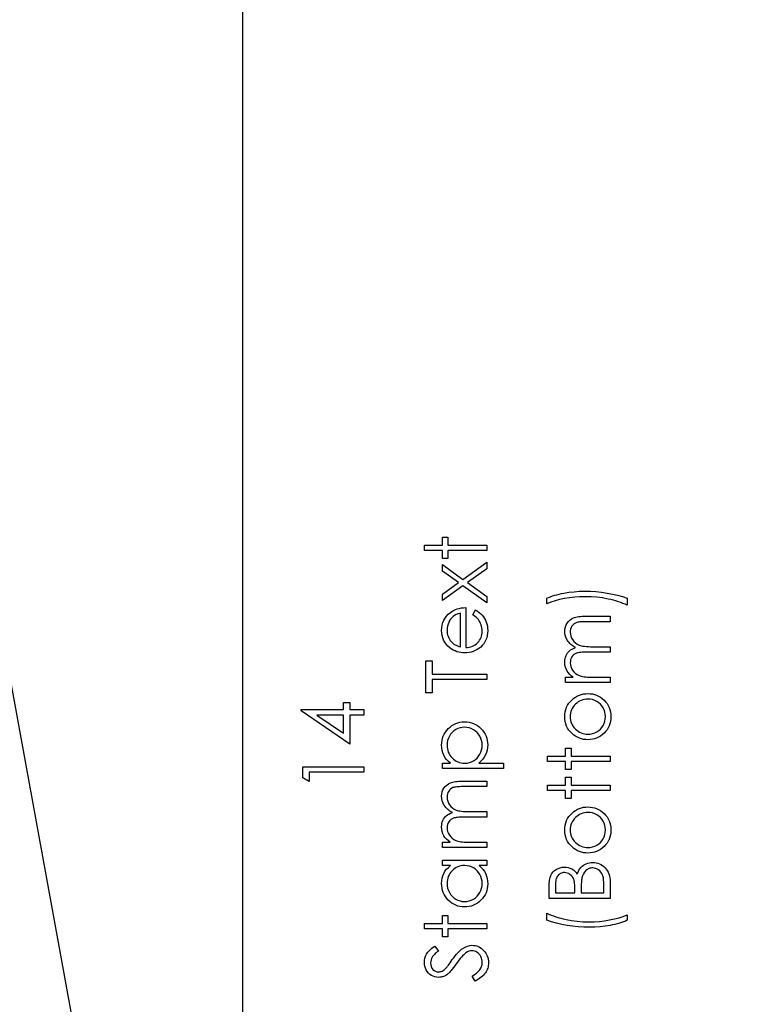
# Model space of a CAD drawing. Header units: inches. Extents: x 0.1 to 87.3, y 0.1 to 33.9.
# Tile 58 of 174: x 25.1 to 26.6, y 18 to 20. Entities that reach past the tile are written whole.
import ezdxf

# ---------------------------------------------------------------- set-up
doc = ezdxf.new("R2010")
doc.units = ezdxf.units.IN
doc.header["$MEASUREMENT"] = 0
doc.linetypes.add('CENTERX2', pattern=[0.8, 0.5, -0.1, 0.1, -0.1])
doc.layers.add('DIMENSIONS', color=171, linetype='Continuous')
doc.styles.add('SLDTEXTSTYLE0', font='TXT', dxfattribs={"width": 0.75})
doc.dimstyles.new('SLDDIMSTYLE4', dxfattribs={"dimtxt": 0.125, "dimasz": 0.13, "dimexe": 0, "dimexo": 0.0625, "dimgap": 0.03125, "dimtad": 0, "dimtih": 1, "dimtoh": 1, "dimdec": 4, "dimrnd": 1e-09, "dimzin": 4, "dimdsep": 46, "dimtxsty": 'SLDTEXTSTYLE0', "dimsah": 1, "dimcen": 0, "dimadec": 0, "dimazin": 1, "dimtfac": 1, "dimtdec": 4, "dimtofl": 0, "dimtmove": 0, "dimatfit": 3, "dimfxl": 1, "dimfrac": 2, "dimtolj": 1, "dimtzin": 12, "dimarcsym": 0})
doc.dimstyles.new('SLDDIMSTYLE7', dxfattribs={"dimtxt": 0.125, "dimasz": 0.13, "dimexe": 0, "dimexo": 0.0625, "dimgap": 0.03125, "dimtad": 0, "dimtih": 1, "dimtoh": 1, "dimdec": 1, "dimrnd": 1e-09, "dimzin": 12, "dimdsep": 46, "dimtxsty": 'SLDTEXTSTYLE0', "dimsah": 1, "dimcen": 0.09, "dimadec": 0, "dimazin": 3, "dimtfac": 1, "dimtdec": 1, "dimtofl": 0, "dimtmove": 0, "dimatfit": 3, "dimfxl": 1, "dimfrac": 2, "dimtolj": 1, "dimtzin": 12, "dimarcsym": 0})

# ---------------------------------------------------------------- blocks, each defined once
blk = doc.blocks.new('_D_4')
at = {"layer": 'DIMENSIONS'}
for p, q in [((24.4517, 22.234), (25.6735, 15.5391)), ((26.6256, 16.0121), (26.5875, 16.0121)), ((26.5875, 16.0121), (26.5875, 15.8136)), ((27.0412, 16.0121), (27.0793, 16.0121)), ((27.0793, 16.0121), (27.0793, 15.8136)), ((26.5875, 15.8136), (26.6256, 15.8136)), ((27.0793, 15.8136), (27.0412, 15.8136)), ((25.6735, 15.5391), (25.8922, 15.5391))]:
    blk.add_line(p, q, dxfattribs=at)
blk.add_solid([(24.4517, 22.234), (24.4554, 22.1025), (24.4947, 22.1097)], dxfattribs=at)
at = {"layer": 'DIMENSIONS', "char_height": 0.125, "attachment_point": 1, "style": 'SLDTEXTSTYLE0'}
for s, insert in [('3.454', (26.6256, 15.9748)), ('%%c', (26.5313, 15.7878)), ('.1360', (26.7198, 15.7878)), ('TBD PER TAPPING UNIT', (25.9547, 15.5893)), ('SPECIFICATIONS', (26.1929, 15.3909))]:
    blk.add_mtext(s, dxfattribs=dict(at, insert=insert))
blk = doc.blocks.new('_D_10')
at = {"layer": 'DIMENSIONS'}
for p, q in [((2.8197, 20.8042), (2.8197, 14.5427)), ((48.3846, 20.3884), (48.3846, 14.5427)), ((2.8197, 14.6677), (27.4208, 14.6677)), ((48.3846, 14.6677), (27.7909, 14.6677))]:
    blk.add_line(p, q, dxfattribs=at)
for centre, start, end in [((27.6426, 14.655), 153.4349, 206.5651), ((27.569, 14.655), 333.4349, 26.5651)]:
    blk.add_arc(centre, 0.2219, start, end, dxfattribs=at)
for points in [[(2.8197, 14.6677), (2.9497, 14.6477), (2.9497, 14.6877)], [(48.3846, 14.6677), (48.2546, 14.6877), (48.2546, 14.6477)]]:
    blk.add_solid(points, dxfattribs=at)
at = {"layer": 'DIMENSIONS', "insert": (27.4442, 14.7169), "char_height": 0.125, "attachment_point": 1, "style": 'SLDTEXTSTYLE0'}
blk.add_mtext('45.6', dxfattribs=at)

msp = doc.modelspace()

# ---------------------------------------------------------------- linework, layer by layer
at = {"color": 7, "linetype": 'CENTERX2'}
msp.add_line((25.58457, 17.28335), (25.58457, 23.59335), dxfattribs=at)
at = {"color": 7, "linetype": 'Continuous'}
msp.add_line((25.58457, 16.36386), (25.58457, 20.59835), dxfattribs=at)
at = {"color": 7, "linetype": 'Continuous', "flags": 128}
for points in [[(25.95659, 18.90658), (25.95658, 18.9178), (25.95658, 18.9178), (25.99344, 18.9178), (25.99344, 18.9178), (25.99344, 18.93383), (25.99344, 18.93383), (26.00466, 18.93383), (26.00466, 18.93383), (26.00466, 18.9178), (26.00466, 18.9178), (26.08479, 18.9178), (26.08479, 18.9178), (26.08479, 18.90658), (26.08479, 18.90658), (26.00466, 18.90658), (26.00466, 18.90658), (26.00466, 18.89056), (26.00466, 18.89056), (25.99344, 18.89056), (25.99344, 18.89056), (25.99344, 18.90658), (25.99344, 18.90658), (25.95658, 18.90658)], [(25.99345, 18.80402), (25.99344, 18.81737), (25.99344, 18.81737), (26.02639, 18.84088), (26.02639, 18.84088), (25.99344, 18.86439), (25.99344, 18.86439), (25.99344, 18.87774), (25.99344, 18.87774), (26.03573, 18.84757), (26.03573, 18.84757), (26.08479, 18.88255), (26.08479, 18.88255), (26.08479, 18.8692), (26.08479, 18.8692), (26.0451, 18.84088), (26.0451, 18.84088), (26.08479, 18.81256), (26.08479, 18.81256), (26.08479, 18.79921), (26.08479, 18.79921), (26.03573, 18.83422), (26.03573, 18.83422), (25.99344, 18.80402)], [(26.37257, 18.80883), (26.37256, 18.79441), (26.37256, 18.79441), (26.36825, 18.79638), (26.36374, 18.79824), (26.35908, 18.80001), (26.35425, 18.80167), (26.34922, 18.80322), (26.34401, 18.80467), (26.33865, 18.806), (26.33309, 18.80725), (26.32172, 18.80935), (26.31021, 18.81083), (26.29846, 18.81173), (26.28657, 18.81203), (26.28657, 18.81203), (26.27558, 18.81178), (26.26476, 18.81108), (26.25417, 18.80986), (26.24375, 18.80818), (26.23376, 18.80607), (26.22439, 18.80362), (26.21563, 18.80079), (26.20749, 18.79761), (26.20749, 18.79761), (26.20749, 18.80883), (26.20749, 18.80883), (26.21132, 18.81046), (26.2153, 18.81198), (26.21946, 18.81344), (26.22379, 18.81481), (26.2283, 18.81609), (26.23296, 18.81727), (26.23779, 18.81837), (26.24277, 18.81937), (26.25304, 18.82107), (26.26351, 18.82228), (26.2742, 18.823), (26.28507, 18.82325), (26.28507, 18.82325), (26.29678, 18.82303), (26.30835, 18.82233), (26.31977, 18.82117), (26.33104, 18.81955), (26.34203, 18.81749), (26.35262, 18.81504), (26.36279, 18.81213), (26.37256, 18.80883)], [(26.05596, 18.77482), (26.06118, 18.78479), (26.06118, 18.78479), (26.06536, 18.78234), (26.06911, 18.77971), (26.07244, 18.7769), (26.07535, 18.7739), (26.0779, 18.77072), (26.08011, 18.76736), (26.08201, 18.76378), (26.08356, 18.76003), (26.08479, 18.75604), (26.08569, 18.75181), (26.08622, 18.74733), (26.08639, 18.7426), (26.08639, 18.7426), (26.08617, 18.73734), (26.08549, 18.73238), (26.08436, 18.72772), (26.08279, 18.72334), (26.08076, 18.71929), (26.07828, 18.7155), (26.07535, 18.712), (26.07197, 18.70882), (26.06831, 18.70596), (26.06453, 18.70349), (26.06062, 18.70141), (26.05662, 18.6997), (26.05246, 18.69835), (26.04823, 18.6974), (26.04385, 18.69685), (26.03937, 18.69665), (26.03937, 18.69665), (26.03516, 18.69682), (26.03105, 18.6973), (26.02707, 18.69813), (26.02319, 18.69928), (26.01943, 18.70076), (26.0158, 18.70256), (26.01227, 18.70471), (26.00887, 18.70717), (26.00887, 18.70717), (26.00489, 18.71065), (26.00143, 18.7144), (25.9985, 18.71843), (25.9961, 18.72277), (25.99424, 18.72737), (25.99292, 18.73226), (25.99212, 18.73741), (25.99184, 18.74287), (25.99184, 18.74287), (25.99212, 18.74848), (25.99297, 18.75382), (25.99437, 18.75885), (25.99635, 18.76358), (25.99885, 18.76804), (26.00196, 18.77219), (26.00561, 18.77608), (26.00982, 18.77966), (26.00982, 18.77966), (26.0131, 18.78196), (26.01655, 18.78394), (26.02024, 18.78564), (26.02409, 18.78702), (26.02815, 18.78812), (26.0324, 18.78892), (26.03686, 18.7894), (26.04152, 18.7896), (26.04152, 18.7896), (26.04152, 18.70787), (26.04152, 18.70787), (26.04512, 18.70809), (26.04858, 18.70859), (26.05186, 18.70939), (26.05497, 18.7105), (26.0579, 18.71185), (26.06067, 18.7135), (26.06328, 18.71545), (26.06573, 18.71768), (26.06794, 18.72014), (26.06986, 18.72272), (26.07149, 18.72545), (26.07282, 18.72832), (26.07385, 18.73133), (26.07457, 18.73448), (26.07502, 18.73776), (26.07517, 18.7412), (26.07517, 18.7412), (26.07505, 18.74455), (26.07465, 18.74783), (26.07397, 18.75109), (26.07302, 18.75429), (26.07187, 18.75737), (26.07054, 18.7602), (26.06904, 18.76278), (26.06736, 18.76513), (26.06533, 18.76741), (26.06275, 18.76979), (26.05962, 18.77227), (26.05594, 18.77482)], [(26.03032, 18.77838), (26.02587, 18.77705), (26.02194, 18.77543), (26.01843, 18.77355), (26.01543, 18.77139), (26.01277, 18.76894), (26.01042, 18.76609), (26.00829, 18.76288), (26.00646, 18.7593), (26.00499, 18.75549), (26.00391, 18.75156), (26.00328, 18.74756), (26.00306, 18.74345), (26.00306, 18.74345), (26.00318, 18.74009), (26.00358, 18.73684), (26.00426, 18.73371), (26.00521, 18.73073), (26.00641, 18.72782), (26.00787, 18.72507), (26.00962, 18.72244), (26.01162, 18.71991), (26.01162, 18.71991), (26.01327, 18.71816), (26.01513, 18.71653), (26.01716, 18.715), (26.01941, 18.7136), (26.02184, 18.7123), (26.02447, 18.7111), (26.02727, 18.71002), (26.0303, 18.70904), (26.0303, 18.70904), (26.0303, 18.77838)], [(26.24596, 18.63575), (26.24595, 18.64697), (26.24595, 18.64697), (26.26183, 18.64697), (26.26183, 18.64697), (26.25772, 18.65007), (26.25422, 18.65323), (26.25131, 18.65641), (26.24898, 18.65964), (26.24898, 18.65964), (26.24695, 18.66417), (26.2455, 18.66883), (26.24465, 18.67359), (26.24435, 18.67847), (26.24435, 18.67847), (26.24453, 18.68178), (26.245, 18.68498), (26.24583, 18.68811), (26.24698, 18.69114), (26.24841, 18.69402), (26.25003, 18.6966), (26.25189, 18.69893), (26.25394, 18.70096), (26.25634, 18.70278), (26.25925, 18.70451), (26.26258, 18.70609), (26.26641, 18.70754), (26.26641, 18.70754), (26.26378, 18.70904), (26.26133, 18.71065), (26.25902, 18.71235), (26.2569, 18.71413), (26.25492, 18.71601), (26.25309, 18.71796), (26.25144, 18.72001), (26.24996, 18.72216), (26.24751, 18.72662), (26.24575, 18.73128), (26.2447, 18.73606), (26.24435, 18.74105), (26.24435, 18.74105), (26.24465, 18.74563), (26.24553, 18.74993), (26.247, 18.75397), (26.24908, 18.75772), (26.25169, 18.7611), (26.25477, 18.76403), (26.25832, 18.76649), (26.26233, 18.76846), (26.26458, 18.76929), (26.26711, 18.76999), (26.26992, 18.77059), (26.27297, 18.77109), (26.27628, 18.77147), (26.27986, 18.77174), (26.28371, 18.77192), (26.28782, 18.77197), (26.28782, 18.77197), (26.3373, 18.77197), (26.3373, 18.77197), (26.3373, 18.76075), (26.3373, 18.76075), (26.28777, 18.76075), (26.28777, 18.76075), (26.28426, 18.76073), (26.28103, 18.76063), (26.2781, 18.76045), (26.27545, 18.76023), (26.27307, 18.75993), (26.27099, 18.75955), (26.26919, 18.75912), (26.26769, 18.75862), (26.26508, 18.75737), (26.26276, 18.75574), (26.2607, 18.75374), (26.2589, 18.75136), (26.25745, 18.74868), (26.25639, 18.74573), (26.25577, 18.74255), (26.25557, 18.73909), (26.25557, 18.73909), (26.25589, 18.73486), (26.25682, 18.73083), (26.2584, 18.72695), (26.26058, 18.72327), (26.26328, 18.71991), (26.26641, 18.71706), (26.26997, 18.71468), (26.27392, 18.71277), (26.27618, 18.712), (26.27878, 18.71132), (26.28174, 18.71077), (26.28507, 18.7103), (26.2887, 18.70995), (26.2927, 18.70967), (26.29706, 18.70952), (26.30177, 18.70947), (26.30177, 18.70947), (26.3373, 18.70947), (26.3373, 18.70947), (26.3373, 18.69825), (26.3373, 18.69825), (26.29085, 18.69825), (26.29085, 18.69825), (26.28692, 18.69823), (26.28329, 18.69813), (26.28001, 18.69795), (26.27705, 18.69773), (26.27442, 18.69743), (26.27215, 18.69707), (26.27017, 18.69665), (26.26854, 18.69615), (26.26573, 18.69492), (26.26323, 18.69329), (26.26103, 18.69127), (26.2591, 18.68886), (26.25755, 18.68616), (26.25645, 18.68318), (26.25579, 18.67997), (26.25557, 18.67652), (26.25557, 18.67652), (26.25587, 18.67246), (26.2568, 18.66853), (26.25832, 18.66472), (26.26045, 18.66107), (26.26311, 18.65771), (26.26619, 18.65481), (26.26967, 18.65238), (26.27357, 18.65043), (26.27578, 18.64962), (26.27825, 18.64892), (26.28101, 18.64832), (26.28404, 18.64785), (26.28732, 18.64745), (26.2909, 18.64719), (26.29473, 18.64702), (26.29886, 18.64697), (26.29886, 18.64697), (26.3373, 18.64697), (26.3373, 18.64697), (26.3373, 18.63575), (26.3373, 18.63575), (26.24595, 18.63575)], [(25.97263, 18.61492), (25.95979, 18.61492), (25.95979, 18.61492), (25.95979, 18.68062), (25.95979, 18.68062), (25.97261, 18.68062), (25.97261, 18.68062), (25.97261, 18.65338), (25.97261, 18.65338), (26.08479, 18.65338), (26.08479, 18.65338), (26.08479, 18.64216), (26.08479, 18.64216), (25.97261, 18.64216), (25.97261, 18.64216), (25.97261, 18.61492)], [(26.24437, 18.56609), (26.24458, 18.57122), (26.2453, 18.57611), (26.24648, 18.58079), (26.24811, 18.58525), (26.25024, 18.58945), (26.25281, 18.59346), (26.25587, 18.59724), (26.2594, 18.6008), (26.2594, 18.6008), (26.26291, 18.60373), (26.26659, 18.60628), (26.27039, 18.60843), (26.27437, 18.61019), (26.27853, 18.61156), (26.28281, 18.61254), (26.28727, 18.61312), (26.29188, 18.61332), (26.29188, 18.61332), (26.29651, 18.61312), (26.30099, 18.61249), (26.30532, 18.61146), (26.30953, 18.61001), (26.31356, 18.60816), (26.31747, 18.60588), (26.3212, 18.6032), (26.3248, 18.60009), (26.32811, 18.59666), (26.33096, 18.59301), (26.33339, 18.58913), (26.33537, 18.585), (26.33692, 18.58061), (26.33803, 18.57601), (26.33868, 18.57117), (26.3389, 18.56609), (26.3389, 18.56609), (26.33868, 18.56098), (26.33803, 18.55612), (26.33692, 18.55152), (26.33537, 18.54713), (26.33339, 18.54298), (26.33096, 18.53907), (26.32811, 18.53542), (26.3248, 18.53199), (26.3212, 18.52888), (26.31747, 18.5262), (26.31356, 18.52392), (26.30953, 18.52207), (26.30532, 18.52062), (26.30099, 18.51959), (26.29651, 18.51896), (26.29188, 18.51876), (26.29188, 18.51876), (26.28729, 18.51896), (26.28284, 18.51954), (26.27856, 18.52052), (26.27445, 18.52189), (26.27047, 18.52365), (26.26664, 18.5258), (26.26298, 18.52835), (26.25947, 18.53128), (26.25947, 18.53128), (26.25592, 18.53484), (26.25286, 18.53862), (26.25026, 18.54263), (26.24813, 18.54688), (26.24648, 18.55134), (26.2453, 18.55602), (26.24458, 18.56096), (26.24435, 18.56609)], [(25.70408, 18.57818), (25.70407, 18.58046), (25.70407, 18.58046), (25.79061, 18.58046), (25.79061, 18.58046), (25.79061, 18.59489), (25.79061, 18.59489), (25.80343, 18.59489), (25.80343, 18.59489), (25.80343, 18.58046), (25.80343, 18.58046), (25.83228, 18.58046), (25.83228, 18.58046), (25.83228, 18.56925), (25.83228, 18.56925), (25.80343, 18.56925), (25.80343, 18.56925), (25.80343, 18.50995), (25.80343, 18.50995), (25.70407, 18.57818)], [(26.25558, 18.56604), (26.25574, 18.56241), (26.25624, 18.5589), (26.25707, 18.55552), (26.25822, 18.55229), (26.25973, 18.54916), (26.26155, 18.54618), (26.26371, 18.54333), (26.26621, 18.5406), (26.26894, 18.53812), (26.27182, 18.53597), (26.27482, 18.53414), (26.27798, 18.53264), (26.28126, 18.53148), (26.28469, 18.53066), (26.28825, 18.53016), (26.29195, 18.52998), (26.29195, 18.52998), (26.29673, 18.53028), (26.30137, 18.53118), (26.30582, 18.53271), (26.31011, 18.53482), (26.31406, 18.53744), (26.31757, 18.54052), (26.32057, 18.544), (26.3231, 18.54791), (26.3251, 18.55214), (26.32653, 18.55657), (26.32741, 18.56121), (26.32768, 18.56604), (26.32768, 18.56604), (26.32741, 18.57087), (26.32653, 18.57551), (26.3251, 18.57991), (26.3231, 18.58414), (26.32057, 18.58805), (26.31757, 18.59156), (26.31406, 18.59461), (26.31011, 18.59724), (26.30582, 18.59937), (26.30137, 18.6009), (26.29673, 18.6018), (26.29195, 18.6021), (26.29195, 18.6021), (26.28825, 18.60192), (26.28469, 18.60142), (26.28126, 18.6006), (26.27798, 18.59944), (26.27482, 18.59794), (26.27182, 18.59609), (26.26894, 18.59393), (26.26621, 18.59143), (26.26371, 18.5887), (26.26155, 18.58585), (26.25973, 18.58287), (26.25822, 18.57976), (26.25707, 18.57651), (26.25624, 18.57315), (26.25574, 18.56965), (26.25557, 18.56604)], [(25.79062, 18.56925), (25.73632, 18.56925), (25.73632, 18.56925), (25.79061, 18.53199), (25.79061, 18.53199), (25.79061, 18.56925)], [(25.99345, 18.45947), (25.99344, 18.47069), (25.99344, 18.47069), (26.01034, 18.47069), (26.01034, 18.47069), (26.00586, 18.47437), (26.00201, 18.4783), (25.99883, 18.48251), (25.99627, 18.48699), (25.99434, 18.49175), (25.99294, 18.49675), (25.99212, 18.50204), (25.99184, 18.5076), (25.99184, 18.5076), (25.99206, 18.51245), (25.99269, 18.51716), (25.99377, 18.52167), (25.9953, 18.526), (25.99722, 18.53016), (25.9996, 18.53411), (26.00241, 18.53792), (26.00564, 18.54153), (26.00917, 18.54483), (26.0129, 18.54769), (26.01678, 18.55011), (26.02084, 18.55209), (26.02509, 18.55365), (26.0295, 18.55475), (26.03411, 18.5554), (26.03886, 18.55562), (26.03886, 18.55562), (26.04372, 18.5554), (26.04841, 18.55475), (26.05289, 18.55367), (26.05719, 18.55214), (26.06133, 18.55016), (26.06526, 18.54776), (26.06899, 18.54493), (26.07254, 18.54165), (26.0758, 18.53807), (26.0786, 18.53431), (26.08098, 18.53036), (26.08294, 18.52625), (26.08444, 18.52194), (26.08551, 18.51746), (26.08617, 18.51278), (26.08639, 18.50795), (26.08639, 18.50795), (26.08612, 18.50251), (26.08526, 18.49728), (26.08384, 18.4923), (26.08183, 18.48751), (26.07928, 18.48298), (26.07615, 18.47865), (26.07247, 18.47457), (26.06824, 18.47069), (26.06824, 18.47069), (26.11844, 18.47069), (26.11844, 18.47069), (26.11844, 18.45947), (26.11844, 18.45947), (25.99344, 18.45947)], [(26.00306, 18.5075), (26.00321, 18.50369), (26.00371, 18.50003), (26.00451, 18.49653), (26.00566, 18.49317), (26.00711, 18.48997), (26.00889, 18.48694), (26.01102, 18.48403), (26.01345, 18.4813), (26.01613, 18.47883), (26.01896, 18.47667), (26.02196, 18.47484), (26.02512, 18.47334), (26.02842, 18.47219), (26.0319, 18.47136), (26.03553, 18.47086), (26.03932, 18.47069), (26.03932, 18.47069), (26.04427, 18.47099), (26.04896, 18.47186), (26.05339, 18.47334), (26.05757, 18.47542), (26.06143, 18.47805), (26.06483, 18.4812), (26.06784, 18.48486), (26.07042, 18.48902), (26.07249, 18.4935), (26.074, 18.49811), (26.07487, 18.50281), (26.07517, 18.50767), (26.07517, 18.50767), (26.07487, 18.51243), (26.07397, 18.51704), (26.07249, 18.52152), (26.07039, 18.52583), (26.06776, 18.52986), (26.06466, 18.53346), (26.06105, 18.53662), (26.05699, 18.53935), (26.05264, 18.54155), (26.0482, 18.54315), (26.04365, 18.54408), (26.03899, 18.54441), (26.03899, 18.54441), (26.03431, 18.54411), (26.02975, 18.54315), (26.02529, 18.5416), (26.02099, 18.5394), (26.01698, 18.53669), (26.01342, 18.53354), (26.01037, 18.52996), (26.00777, 18.52595), (26.00571, 18.52162), (26.00423, 18.51711), (26.00336, 18.5124), (26.00306, 18.5075)], [(26.20911, 18.47389), (26.20909, 18.48511), (26.20909, 18.48511), (26.24595, 18.48511), (26.24595, 18.48511), (26.24595, 18.50114), (26.24595, 18.50114), (26.25717, 18.50114), (26.25717, 18.50114), (26.25717, 18.48511), (26.25717, 18.48511), (26.3373, 18.48511), (26.3373, 18.48511), (26.3373, 18.47389), (26.3373, 18.47389), (26.25717, 18.47389), (26.25717, 18.47389), (26.25717, 18.45787), (26.25717, 18.45787), (26.24595, 18.45787), (26.24595, 18.45787), (26.24595, 18.47389), (26.24595, 18.47389), (26.20909, 18.47389)], [(25.70729, 18.44036), (25.70728, 18.46348), (25.70728, 18.46348), (25.83228, 18.46348), (25.83228, 18.46348), (25.83228, 18.45226), (25.83228, 18.45226), (25.7201, 18.45226), (25.7201, 18.45226), (25.7201, 18.43303), (25.7201, 18.43303), (25.70728, 18.44036)], [(25.99345, 18.29761), (25.99344, 18.30883), (25.99344, 18.30883), (26.00932, 18.30883), (26.00932, 18.30883), (26.00521, 18.31193), (26.00171, 18.31509), (25.9988, 18.31827), (25.99647, 18.3215), (25.99647, 18.3215), (25.99444, 18.32603), (25.99299, 18.33069), (25.99214, 18.33545), (25.99184, 18.34033), (25.99184, 18.34033), (25.99201, 18.34363), (25.99249, 18.34684), (25.99332, 18.34997), (25.99447, 18.353), (25.9959, 18.35588), (25.99752, 18.35846), (25.99938, 18.36079), (26.00143, 18.36281), (26.00383, 18.36464), (26.00674, 18.36637), (26.01007, 18.36795), (26.0139, 18.3694), (26.0139, 18.3694), (26.01127, 18.3709), (26.00882, 18.37251), (26.00651, 18.37421), (26.00438, 18.37599), (26.00241, 18.37786), (26.00058, 18.37982), (25.99893, 18.38187), (25.99745, 18.38402), (25.99499, 18.38848), (25.99324, 18.39314), (25.99219, 18.39792), (25.99184, 18.4029), (25.99184, 18.4029), (25.99214, 18.40749), (25.99302, 18.41179), (25.99449, 18.41582), (25.99657, 18.41958), (25.99918, 18.42296), (26.00226, 18.42589), (26.00581, 18.42834), (26.00982, 18.43032), (26.01207, 18.43115), (26.0146, 18.43185), (26.01741, 18.43245), (26.02046, 18.43295), (26.02377, 18.43333), (26.02735, 18.4336), (26.0312, 18.43378), (26.03531, 18.43383), (26.03531, 18.43383), (26.08479, 18.43383), (26.08479, 18.43383), (26.08479, 18.42261), (26.08479, 18.42261), (26.03526, 18.42261), (26.03526, 18.42261), (26.03175, 18.42259), (26.02852, 18.42249), (26.02559, 18.42231), (26.02294, 18.42208), (26.02056, 18.42178), (26.01848, 18.42141), (26.01668, 18.42098), (26.01518, 18.42048), (26.01257, 18.41923), (26.01024, 18.4176), (26.00819, 18.4156), (26.00639, 18.41322), (26.00494, 18.41054), (26.00388, 18.40759), (26.00326, 18.40441), (26.00306, 18.40095), (26.00306, 18.40095), (26.00338, 18.39672), (26.00431, 18.39269), (26.00589, 18.38881), (26.00807, 18.38513), (26.01077, 18.38177), (26.0139, 18.37892), (26.01746, 18.37654), (26.02141, 18.37463), (26.02367, 18.37386), (26.02627, 18.37318), (26.02922, 18.37263), (26.03255, 18.37215), (26.03619, 18.3718), (26.04019, 18.37153), (26.04455, 18.37138), (26.04926, 18.37133), (26.04926, 18.37133), (26.08479, 18.37133), (26.08479, 18.37133), (26.08479, 18.36011), (26.08479, 18.36011), (26.03834, 18.36011), (26.03834, 18.36011), (26.03441, 18.36009), (26.03078, 18.35999), (26.0275, 18.35981), (26.02454, 18.35958), (26.02191, 18.35928), (26.01963, 18.35893), (26.01766, 18.35851), (26.01603, 18.35801), (26.01322, 18.35678), (26.01072, 18.35515), (26.00852, 18.35312), (26.00659, 18.35072), (26.00504, 18.34802), (26.00393, 18.34504), (26.00328, 18.34183), (26.00306, 18.33838), (26.00306, 18.33838), (26.00336, 18.33432), (26.00428, 18.33039), (26.00581, 18.32658), (26.00794, 18.32293), (26.01059, 18.31957), (26.01367, 18.31667), (26.01716, 18.31424), (26.02106, 18.31228), (26.02326, 18.31148), (26.02574, 18.31078), (26.0285, 18.31018), (26.03153, 18.3097), (26.03481, 18.3093), (26.03839, 18.30905), (26.04222, 18.30888), (26.04635, 18.30883), (26.04635, 18.30883), (26.08479, 18.30883), (26.08479, 18.30883), (26.08479, 18.29761), (26.08479, 18.29761), (25.99344, 18.29761)], [(26.20911, 18.4146), (26.20909, 18.42582), (26.20909, 18.42582), (26.24595, 18.42582), (26.24595, 18.42582), (26.24595, 18.44184), (26.24595, 18.44184), (26.25717, 18.44184), (26.25717, 18.44184), (26.25717, 18.42582), (26.25717, 18.42582), (26.3373, 18.42582), (26.3373, 18.42582), (26.3373, 18.4146), (26.3373, 18.4146), (26.25717, 18.4146), (26.25717, 18.4146), (26.25717, 18.39857), (26.25717, 18.39857), (26.24595, 18.39857), (26.24595, 18.39857), (26.24595, 18.4146), (26.24595, 18.4146), (26.20909, 18.4146)], [(26.24437, 18.33372), (26.24458, 18.33885), (26.2453, 18.34373), (26.24648, 18.34842), (26.24811, 18.35287), (26.25024, 18.35708), (26.25281, 18.36109), (26.25587, 18.36487), (26.2594, 18.36842), (26.2594, 18.36842), (26.26291, 18.37135), (26.26659, 18.37391), (26.27039, 18.37606), (26.27437, 18.37781), (26.27853, 18.37919), (26.28281, 18.38017), (26.28727, 18.38074), (26.29188, 18.38094), (26.29188, 18.38094), (26.29651, 18.38074), (26.30099, 18.38012), (26.30532, 18.37909), (26.30953, 18.37764), (26.31356, 18.37579), (26.31747, 18.37351), (26.3212, 18.37083), (26.3248, 18.36772), (26.32811, 18.36429), (26.33096, 18.36064), (26.33339, 18.35676), (26.33537, 18.35262), (26.33692, 18.34824), (26.33803, 18.34363), (26.33868, 18.3388), (26.3389, 18.33372), (26.3389, 18.33372), (26.33868, 18.32861), (26.33803, 18.32375), (26.33692, 18.31915), (26.33537, 18.31476), (26.33339, 18.31061), (26.33096, 18.3067), (26.32811, 18.30304), (26.3248, 18.29961), (26.3212, 18.29651), (26.31747, 18.29383), (26.31356, 18.29155), (26.30953, 18.2897), (26.30532, 18.28825), (26.30099, 18.28722), (26.29651, 18.28659), (26.29188, 18.28639), (26.29188, 18.28639), (26.28729, 18.28659), (26.28284, 18.28717), (26.27856, 18.28815), (26.27445, 18.28952), (26.27047, 18.29128), (26.26664, 18.29343), (26.26298, 18.29598), (26.25947, 18.29891), (26.25947, 18.29891), (26.25592, 18.30247), (26.25286, 18.30625), (26.25026, 18.31026), (26.24813, 18.31451), (26.24648, 18.31897), (26.2453, 18.32365), (26.24458, 18.32859), (26.24435, 18.33372)], [(26.25558, 18.33367), (26.25574, 18.33004), (26.25624, 18.32653), (26.25707, 18.32315), (26.25822, 18.31992), (26.25973, 18.31679), (26.26155, 18.31381), (26.26371, 18.31096), (26.26621, 18.30823), (26.26894, 18.30575), (26.27182, 18.3036), (26.27482, 18.30177), (26.27798, 18.30026), (26.28126, 18.29911), (26.28469, 18.29829), (26.28825, 18.29779), (26.29195, 18.29761), (26.29195, 18.29761), (26.29673, 18.29791), (26.30137, 18.29881), (26.30582, 18.30034), (26.31011, 18.30244), (26.31406, 18.30507), (26.31757, 18.30815), (26.32057, 18.31163), (26.3231, 18.31554), (26.3251, 18.31977), (26.32653, 18.3242), (26.32741, 18.32884), (26.32768, 18.33367), (26.32768, 18.33367), (26.32741, 18.3385), (26.32653, 18.34313), (26.3251, 18.34754), (26.3231, 18.35177), (26.32057, 18.35568), (26.31757, 18.35918), (26.31406, 18.36224), (26.31011, 18.36487), (26.30582, 18.367), (26.30137, 18.36852), (26.29673, 18.36943), (26.29195, 18.36973), (26.29195, 18.36973), (26.28825, 18.36955), (26.28469, 18.36905), (26.28126, 18.36822), (26.27798, 18.36707), (26.27482, 18.36557), (26.27182, 18.36372), (26.26894, 18.36156), (26.26621, 18.35906), (26.26371, 18.35633), (26.26155, 18.35348), (26.25973, 18.3505), (26.25822, 18.34739), (26.25707, 18.34414), (26.25624, 18.34078), (26.25574, 18.33727), (26.25557, 18.33367)], [(25.99345, 18.27197), (26.08479, 18.27197), (26.08479, 18.27197), (26.08479, 18.26075), (26.08479, 18.26075), (26.06899, 18.26075), (26.06899, 18.26075), (26.07319, 18.25687), (26.07683, 18.25279), (26.07981, 18.24843), (26.08221, 18.24387), (26.08404, 18.23909), (26.08534, 18.23411), (26.08614, 18.22888), (26.08639, 18.22344), (26.08639, 18.22344), (26.08617, 18.21861), (26.08551, 18.21395), (26.08444, 18.20947), (26.08294, 18.20516), (26.08098, 18.20106), (26.0786, 18.1971), (26.0758, 18.19334), (26.07254, 18.18976), (26.06899, 18.18648), (26.06526, 18.18365), (26.06133, 18.18127), (26.05719, 18.1793), (26.05289, 18.17777), (26.04841, 18.17669), (26.04372, 18.17604), (26.03886, 18.17582), (26.03886, 18.17582), (26.03411, 18.17604), (26.0295, 18.17669), (26.02509, 18.17779), (26.02084, 18.17935), (26.01678, 18.18132), (26.0129, 18.18373), (26.00917, 18.18658), (26.00564, 18.18989), (26.00241, 18.19349), (25.9996, 18.1973), (25.99722, 18.20126), (25.9953, 18.20541), (25.99377, 18.20975), (25.99269, 18.21425), (25.99206, 18.21893), (25.99184, 18.22379), (25.99184, 18.22379), (25.99212, 18.22938), (25.99294, 18.23468), (25.99434, 18.23972), (25.99627, 18.24448), (25.99883, 18.24896), (26.00201, 18.25319), (26.00586, 18.2571), (26.01034, 18.26075), (26.01034, 18.26075), (25.99344, 18.26075), (25.99344, 18.26075), (25.99344, 18.27197)], [(26.00306, 18.22394), (26.00336, 18.21903), (26.00423, 18.21433), (26.00571, 18.20982), (26.00777, 18.20549), (26.01037, 18.20148), (26.01342, 18.1979), (26.01698, 18.19475), (26.02099, 18.19202), (26.02529, 18.18984), (26.02975, 18.18829), (26.03431, 18.18733), (26.03899, 18.18703), (26.03899, 18.18703), (26.04365, 18.18736), (26.0482, 18.18829), (26.05264, 18.18986), (26.05699, 18.19207), (26.06105, 18.19482), (26.06466, 18.19798), (26.06776, 18.20158), (26.07039, 18.20561), (26.07249, 18.20995), (26.07397, 18.21443), (26.07487, 18.21906), (26.07517, 18.22384), (26.07517, 18.22384), (26.07487, 18.2287), (26.074, 18.23343), (26.07249, 18.23802), (26.07042, 18.24247), (26.06784, 18.2466), (26.06483, 18.25026), (26.06143, 18.25336), (26.05757, 18.25599), (26.05339, 18.25807), (26.04896, 18.25957), (26.04427, 18.26045), (26.03932, 18.26075), (26.03932, 18.26075), (26.03553, 18.26058), (26.0319, 18.26008), (26.02842, 18.25925), (26.02512, 18.2581), (26.02196, 18.2566), (26.01896, 18.25477), (26.01613, 18.25261), (26.01345, 18.25011), (26.01102, 18.24738), (26.00889, 18.2445), (26.00711, 18.24145), (26.00566, 18.23827), (26.00451, 18.23491), (26.00371, 18.2314), (26.00321, 18.22775), (26.00306, 18.22394)], [(26.2123, 18.19344), (26.2123, 18.21783), (26.2123, 18.21783), (26.21235, 18.22141), (26.21252, 18.22477), (26.2128, 18.22792), (26.2132, 18.23085), (26.21368, 18.23358), (26.2143, 18.23609), (26.21503, 18.23839), (26.21586, 18.24047), (26.21788, 18.24423), (26.22039, 18.24756), (26.22337, 18.25046), (26.22682, 18.25296), (26.23063, 18.25497), (26.23464, 18.25639), (26.23887, 18.25727), (26.24327, 18.25755), (26.24327, 18.25755), (26.24741, 18.25732), (26.25134, 18.25662), (26.25507, 18.25547), (26.25862, 18.25387), (26.26193, 18.25181), (26.26491, 18.24936), (26.26754, 18.24643), (26.26987, 18.2431), (26.26987, 18.2431), (26.27157, 18.24733), (26.27342, 18.25106), (26.27543, 18.25424), (26.27755, 18.25692), (26.27988, 18.25922), (26.28244, 18.26123), (26.28524, 18.26298), (26.28825, 18.26446), (26.29145, 18.26563), (26.29478, 18.26649), (26.29824, 18.26699), (26.30182, 18.26716), (26.30182, 18.26716), (26.30547, 18.26699), (26.30898, 18.26649), (26.31233, 18.26563), (26.31554, 18.26446), (26.31862, 18.26293), (26.32155, 18.26105), (26.32433, 18.25885), (26.32698, 18.25632), (26.32941, 18.25349), (26.33149, 18.25044), (26.33327, 18.24715), (26.33472, 18.24365), (26.33585, 18.23989), (26.33665, 18.23591), (26.33715, 18.23171), (26.3373, 18.22725), (26.3373, 18.22725), (26.3373, 18.19344), (26.3373, 18.19344), (26.2123, 18.19344)], [(26.27801, 18.20466), (26.32448, 18.20466), (26.32448, 18.20466), (26.32448, 18.22064), (26.32448, 18.22064), (26.32443, 18.22407), (26.32433, 18.22725), (26.3241, 18.23018), (26.32383, 18.23291), (26.32345, 18.23536), (26.32303, 18.23761), (26.32248, 18.23962), (26.32187, 18.24137), (26.3204, 18.2445), (26.31857, 18.24731), (26.31634, 18.24978), (26.31376, 18.25194), (26.31096, 18.25369), (26.30803, 18.25494), (26.30497, 18.25569), (26.30182, 18.25594), (26.30182, 18.25594), (26.29984, 18.25587), (26.29791, 18.25559), (26.29606, 18.25517), (26.29426, 18.25459), (26.29253, 18.25382), (26.29088, 18.25286), (26.28927, 18.25176), (26.28772, 18.25049), (26.28494, 18.24751), (26.28266, 18.244), (26.28083, 18.23999), (26.27948, 18.23549), (26.27948, 18.23549), (26.27913, 18.23366), (26.27883, 18.2315), (26.27858, 18.22905), (26.27838, 18.2263), (26.2782, 18.22322), (26.2781, 18.21981), (26.27803, 18.21611), (26.278, 18.2121), (26.278, 18.2121), (26.278, 18.20466)], [(26.22513, 18.20466), (26.26518, 18.20466), (26.26518, 18.20466), (26.26518, 18.2122), (26.26518, 18.2122), (26.26513, 18.2155), (26.26503, 18.21858), (26.26483, 18.22144), (26.26458, 18.22409), (26.26423, 18.22647), (26.26381, 18.22865), (26.26333, 18.2306), (26.26276, 18.23233), (26.26138, 18.23539), (26.25963, 18.23812), (26.25755, 18.24049), (26.25509, 18.24255), (26.25241, 18.2442), (26.24958, 18.24538), (26.24663, 18.2461), (26.2435, 18.24633), (26.2435, 18.24633), (26.24142, 18.24623), (26.23944, 18.24593), (26.23756, 18.24543), (26.23584, 18.24475), (26.23421, 18.24385), (26.23268, 18.24277), (26.23128, 18.24147), (26.23, 18.23999), (26.22885, 18.23829), (26.22787, 18.23636), (26.22702, 18.23421), (26.22635, 18.23181), (26.2258, 18.22918), (26.22542, 18.22632), (26.2252, 18.22322), (26.22512, 18.21989), (26.22512, 18.21989), (26.22512, 18.20466)], [(25.95659, 18.13094), (25.95658, 18.14216), (25.95658, 18.14216), (25.99344, 18.14216), (25.99344, 18.14216), (25.99344, 18.15819), (25.99344, 18.15819), (26.00466, 18.15819), (26.00466, 18.15819), (26.00466, 18.14216), (26.00466, 18.14216), (26.08479, 18.14216), (26.08479, 18.14216), (26.08479, 18.13094), (26.08479, 18.13094), (26.00466, 18.13094), (26.00466, 18.13094), (26.00466, 18.11492), (26.00466, 18.11492), (25.99344, 18.11492), (25.99344, 18.11492), (25.99344, 18.13094), (25.99344, 18.13094), (25.95658, 18.13094)], [(26.2075, 18.14857), (26.20749, 18.163), (26.20749, 18.163), (26.2118, 18.16104), (26.21631, 18.15919), (26.22096, 18.15744), (26.2258, 18.15581), (26.23083, 18.15423), (26.23601, 18.15278), (26.2414, 18.15143), (26.24693, 18.15017), (26.2583, 18.14807), (26.26984, 18.14657), (26.28159, 18.14567), (26.29348, 18.14537), (26.29348, 18.14537), (26.3045, 18.14562), (26.31529, 18.14632), (26.32591, 18.14752), (26.3363, 18.1492), (26.34629, 18.1513), (26.35568, 18.15378), (26.36442, 18.15661), (26.37256, 18.15979), (26.37256, 18.15979), (26.37256, 18.14857), (26.37256, 18.14857), (26.36872, 18.14697), (26.36474, 18.14544), (26.36059, 18.14401), (26.35625, 18.14266), (26.35177, 18.14139), (26.34712, 18.14018), (26.34228, 18.13908), (26.3373, 18.13806), (26.32706, 18.13635), (26.31662, 18.13513), (26.30595, 18.1344), (26.29508, 18.13415), (26.29508, 18.13415), (26.28334, 18.13437), (26.27174, 18.13508), (26.2603, 18.13623), (26.24901, 18.13783), (26.23802, 18.13988), (26.22742, 18.14236), (26.21726, 18.14527), (26.20749, 18.14857)], [(26.06069, 18.02357), (26.05434, 18.03414), (26.05434, 18.03414), (26.05922, 18.03717), (26.06345, 18.0403), (26.06703, 18.04355), (26.06996, 18.04693), (26.07224, 18.05042), (26.07387, 18.05402), (26.07485, 18.05775), (26.07517, 18.06158), (26.07517, 18.06158), (26.075, 18.06486), (26.07445, 18.06804), (26.07352, 18.07112), (26.07224, 18.0741), (26.07067, 18.07686), (26.06884, 18.07926), (26.06673, 18.08131), (26.06441, 18.08302), (26.06193, 18.08434), (26.05935, 18.08532), (26.05672, 18.08587), (26.05399, 18.08607), (26.05399, 18.08607), (26.05088, 18.0858), (26.0478, 18.08495), (26.04475, 18.08354), (26.04172, 18.08159), (26.04172, 18.08159), (26.03959, 18.07989), (26.03736, 18.07788), (26.03503, 18.07553), (26.0326, 18.07288), (26.03005, 18.0699), (26.0274, 18.06662), (26.02464, 18.06299), (26.02179, 18.05905), (26.02179, 18.05905), (26.01896, 18.05512), (26.0163, 18.05159), (26.01387, 18.04846), (26.01165, 18.04571), (26.00962, 18.04333), (26.00782, 18.04135), (26.00619, 18.03977), (26.00479, 18.03857), (26.00479, 18.03857), (26.00256, 18.03694), (26.0003, 18.03552), (25.998, 18.03431), (25.99565, 18.03334), (25.99324, 18.03256), (25.99079, 18.03201), (25.98828, 18.03169), (25.98575, 18.03158), (25.98575, 18.03158), (25.9818, 18.03184), (25.97799, 18.03259), (25.97439, 18.03381), (25.97096, 18.03554), (25.9678, 18.03774), (25.96497, 18.04032), (25.96252, 18.04333), (25.96041, 18.04671), (25.95874, 18.05039), (25.95753, 18.05425), (25.95683, 18.05823), (25.95658, 18.06238), (25.95658, 18.06238), (25.95686, 18.06679), (25.95771, 18.07107), (25.95911, 18.07518), (25.96109, 18.07916), (25.96234, 18.08114), (25.96382, 18.08312), (25.96555, 18.08515), (25.96753, 18.0872), (25.96973, 18.08928), (25.97216, 18.09138), (25.97484, 18.09353), (25.97774, 18.09569), (25.97774, 18.09569), (25.98543, 18.08555), (25.98543, 18.08555), (25.98308, 18.08369), (25.98095, 18.08192), (25.97902, 18.08021), (25.97732, 18.07856), (25.97579, 18.07701), (25.97449, 18.07551), (25.97339, 18.07405), (25.97251, 18.0727), (25.97116, 18.07), (25.97018, 18.06717), (25.9696, 18.06421), (25.9694, 18.06113), (25.9694, 18.06113), (25.96968, 18.05728), (25.97056, 18.0538), (25.97196, 18.05069), (25.97396, 18.04794), (25.97639, 18.04568), (25.97907, 18.04408), (25.98202, 18.04313), (25.98523, 18.0428), (25.98523, 18.0428), (25.98723, 18.0429), (25.98924, 18.04325), (25.99116, 18.04378), (25.99309, 18.04456), (25.99504, 18.04563), (25.99707, 18.04706), (25.99918, 18.04886), (26.00138, 18.05104), (26.00138, 18.05104), (26.00211, 18.05187), (26.00306, 18.05304), (26.00423, 18.0546), (26.00569, 18.05652), (26.00736, 18.0588), (26.00927, 18.06146), (26.01142, 18.06446), (26.01382, 18.06784), (26.01382, 18.06784), (26.0168, 18.0719), (26.01968, 18.07563), (26.02249, 18.07901), (26.02522, 18.08207), (26.02785, 18.0848), (26.0304, 18.0872), (26.03288, 18.08928), (26.03526, 18.09101), (26.03997, 18.09376), (26.0447, 18.09571), (26.04943, 18.09689), (26.05416, 18.09729), (26.05416, 18.09729), (26.05752, 18.09714), (26.06077, 18.09664), (26.0639, 18.09584), (26.06693, 18.09469), (26.06984, 18.09323), (26.07264, 18.09143), (26.07532, 18.08933), (26.0779, 18.08687), (26.08026, 18.08419), (26.08231, 18.08139), (26.08406, 18.07843), (26.08546, 18.07536), (26.08657, 18.07212), (26.08737, 18.06874), (26.08784, 18.06524), (26.08799, 18.06158), (26.08799, 18.06158), (26.08789, 18.05875), (26.08759, 18.05597), (26.08712, 18.05327), (26.08642, 18.05064), (26.08554, 18.04809), (26.08446, 18.04558), (26.08319, 18.04315), (26.08171, 18.04077), (26.08001, 18.03847), (26.07803, 18.03622), (26.0758, 18.03399), (26.07332, 18.03181), (26.07054, 18.02968), (26.06751, 18.0276), (26.06423, 18.02558), (26.06067, 18.02357)]]:
    msp.add_lwpolyline(points, dxfattribs=at)

# ---------------------------------------------------------------- dimensions: what is measured, and where the dimension line sits
at = {"layer": 'DIMENSIONS'}
dim = msp.add_diameter_dim_2p(p1=(24.42728, 22.3678), p2=(24.4517, 22.23401), text='<>\\PTBD PER TAPPING UNIT\\PSPECIFICATIONS', dimstyle='SLDDIMSTYLE4', dxfattribs=at)
dim.commit()
dim.dimension.update_dxf_attribs({"geometry": '_D_4', "text_midpoint": (26.83338, 15.63361), "dimtype": 163})
dim = msp.add_linear_dim(base=(2.81968, 14.66772), p1=(48.38457, 20.43835), p2=(2.81968, 20.85419), angle=0, text='(<>)', dimstyle='SLDDIMSTYLE7', dxfattribs=at)
dim.commit()
dim.dimension.update_dxf_attribs({"geometry": '_D_10', "text_midpoint": (27.60583, 14.66772), "dimtype": 160})

doc.saveas('drawing.dxf')
